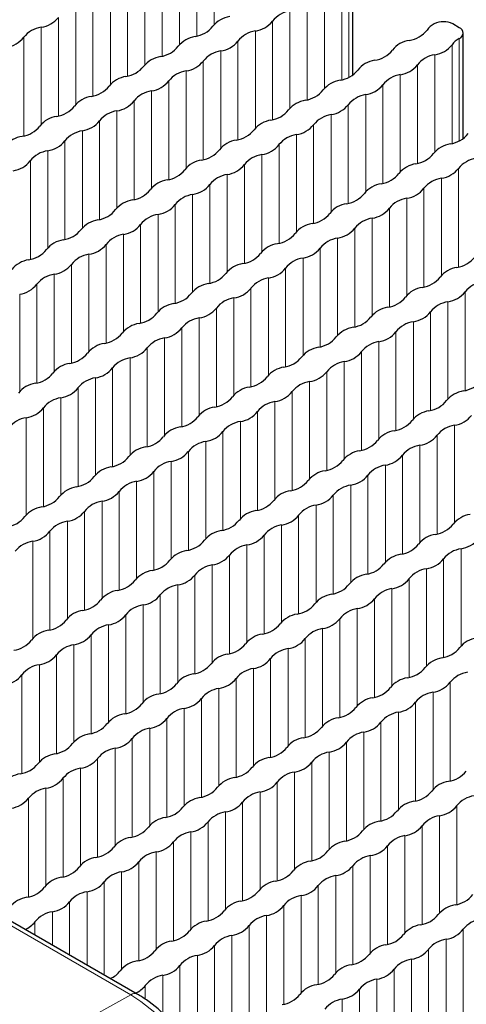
# Paper-space layout 'Blatt4' of a CAD drawing. Header units: millimetres. Extents: x 5 to 418, y 2 to 292.
# Tile 48 of 72: x 160 to 167, y 236 to 250. Entities that reach past the tile are written whole.
import ezdxf

# ---------------------------------------------------------------- set-up
doc = ezdxf.new("R2010")
doc.units = ezdxf.units.MM

psp = doc.layouts.new('Blatt4')

# ---------------------------------------------------------------- linework, layer by layer
at = {"color": 7, "linetype": 'Continuous', "lineweight": 18}
for p, q in [((161.932, 235.722), (122.334, 258.581)), ((163.193, 250.407), (163.193, 251.877)), ((162.929, 250.232), (162.929, 251.725)), ((162.669, 250.104), (162.669, 251.575)), ((162.406, 249.929), (162.406, 251.423)), ((162.146, 249.802), (162.146, 251.273)), ((165.229, 249.609), (165.229, 251.158)), ((161.882, 249.627), (161.882, 251.121)), ((165.121, 249.57), (165.121, 251.063)), ((161.623, 249.5), (161.623, 250.971)), ((164.862, 249.443), (164.862, 250.914)), ((161.359, 249.325), (161.359, 250.818)), ((164.598, 249.268), (164.598, 250.761)), ((161.1, 249.198), (161.1, 250.669)), ((164.338, 249.141), (164.338, 250.612)), ((160.836, 249.023), (160.836, 250.516)), ((164.074, 248.966), (164.074, 250.459)), ((160.576, 248.896), (160.576, 250.367)), ((163.815, 248.839), (163.815, 250.31)), ((160.313, 248.721), (160.313, 250.214)), ((163.551, 248.664), (163.551, 250.157)), ((166.898, 248.645), (166.898, 250.195)), ((163.292, 248.537), (163.292, 250.007)), ((166.79, 248.607), (166.79, 250.1)), ((163.028, 248.362), (163.028, 249.855)), ((166.53, 248.48), (166.53, 249.95)), ((162.768, 248.235), (162.768, 249.705)), ((166.266, 248.305), (166.266, 249.798)), ((162.505, 248.06), (162.505, 249.553)), ((166.007, 248.178), (166.007, 249.648)), ((162.245, 247.933), (162.245, 249.403)), ((165.743, 248.003), (165.743, 249.496)), ((161.981, 247.758), (161.981, 249.251)), ((165.484, 247.876), (165.484, 249.346)), ((161.722, 247.631), (161.722, 249.101)), ((165.22, 247.701), (165.22, 249.194)), ((161.458, 247.456), (161.458, 248.949)), ((164.961, 247.574), (164.961, 249.044)), ((161.199, 247.329), (161.199, 248.799)), ((164.697, 247.399), (164.697, 248.892)), ((160.935, 247.154), (160.935, 248.647)), ((164.437, 247.272), (164.437, 248.742)), ((160.675, 247.027), (160.675, 248.497)), ((164.173, 247.097), (164.173, 248.59)), ((160.412, 246.852), (160.412, 248.345)), ((163.914, 246.969), (163.914, 248.44)), ((163.65, 246.794), (163.65, 248.288)), ((166.889, 246.737), (166.889, 248.23)), ((163.391, 246.667), (163.391, 248.138)), ((166.629, 246.61), (166.629, 248.081)), ((163.127, 246.492), (163.127, 247.986)), ((166.365, 246.435), (166.365, 247.928)), ((162.867, 246.365), (162.867, 247.836)), ((166.106, 246.308), (166.106, 247.779)), ((162.604, 246.19), (162.604, 247.683)), ((165.842, 246.133), (165.842, 247.626)), ((162.344, 246.063), (162.344, 247.534)), ((165.583, 246.006), (165.583, 247.477)), ((162.08, 245.888), (162.08, 247.381)), ((165.319, 245.831), (165.319, 247.324)), ((161.821, 245.761), (161.821, 247.232)), ((165.06, 245.704), (165.06, 247.174)), ((161.557, 245.586), (161.557, 247.079)), ((164.796, 245.529), (164.796, 247.022)), ((161.298, 245.459), (161.298, 246.93)), ((164.536, 245.402), (164.536, 246.872)), ((161.034, 245.284), (161.034, 246.777)), ((164.272, 245.227), (164.272, 246.72)), ((160.774, 245.157), (160.774, 246.628)), ((164.013, 245.1), (164.013, 246.57)), ((160.511, 244.982), (160.511, 246.475)), ((163.749, 244.925), (163.749, 246.418)), ((160.251, 244.855), (160.251, 246.325)), ((163.49, 244.798), (163.49, 246.268)), ((166.988, 244.868), (166.988, 246.361)), ((163.226, 244.623), (163.226, 246.116)), ((166.728, 244.741), (166.728, 246.211)), ((162.966, 244.496), (162.966, 245.966)), ((166.464, 244.566), (166.464, 246.059)), ((162.703, 244.321), (162.703, 245.814)), ((166.205, 244.439), (166.205, 245.909)), ((162.443, 244.194), (162.443, 245.664)), ((165.941, 244.264), (165.941, 245.757)), ((162.179, 244.019), (162.179, 245.512)), ((165.682, 244.137), (165.682, 245.607)), ((161.92, 243.892), (161.92, 245.362)), ((165.418, 243.962), (165.418, 245.455)), ((161.656, 243.717), (161.656, 245.21)), ((165.159, 243.834), (165.159, 245.305)), ((161.397, 243.59), (161.397, 245.06)), ((164.895, 243.659), (164.895, 245.153)), ((161.133, 243.415), (161.133, 244.908)), ((164.635, 243.532), (164.635, 245.003)), ((160.873, 243.287), (160.873, 244.758)), ((164.371, 243.357), (164.371, 244.851)), ((160.61, 243.112), (160.61, 244.606)), ((164.112, 243.23), (164.112, 244.701)), ((160.35, 242.985), (160.35, 244.456)), ((163.848, 243.055), (163.848, 244.548)), ((163.589, 242.928), (163.589, 244.399)), ((166.827, 242.871), (166.827, 244.342)), ((163.325, 242.753), (163.325, 244.246)), ((166.563, 242.696), (166.563, 244.189)), ((163.065, 242.626), (163.065, 244.097)), ((166.304, 242.569), (166.304, 244.039)), ((162.802, 242.451), (162.802, 243.944)), ((166.04, 242.394), (166.04, 243.887)), ((162.542, 242.324), (162.542, 243.795)), ((165.781, 242.267), (165.781, 243.737)), ((162.278, 242.149), (162.278, 243.642)), ((165.517, 242.092), (165.517, 243.585)), ((162.019, 242.022), (162.019, 243.492)), ((165.257, 241.965), (165.257, 243.435)), ((161.755, 241.847), (161.755, 243.34)), ((164.994, 241.79), (164.994, 243.283)), ((161.496, 241.72), (161.496, 243.19)), ((164.734, 241.663), (164.734, 243.133)), ((161.232, 241.545), (161.232, 243.038)), ((164.47, 241.488), (164.47, 242.981)), ((160.972, 241.418), (160.972, 242.888)), ((164.211, 241.361), (164.211, 242.831)), ((160.709, 241.243), (160.709, 242.736)), ((163.947, 241.186), (163.947, 242.679)), ((160.449, 241.116), (160.449, 242.586)), ((163.688, 241.059), (163.688, 242.529)), ((163.424, 240.884), (163.424, 242.377)), ((166.926, 241.002), (166.926, 242.472)), ((163.164, 240.757), (163.164, 242.227)), ((166.662, 240.826), (166.662, 242.32)), ((162.901, 240.582), (162.901, 242.075)), ((166.403, 240.699), (166.403, 242.17)), ((162.641, 240.455), (162.641, 241.925)), ((166.139, 240.524), (166.139, 242.018)), ((162.377, 240.28), (162.377, 241.773)), ((165.88, 240.397), (165.88, 241.868)), ((162.118, 240.152), (162.118, 241.623)), ((165.616, 240.222), (165.616, 241.716)), ((161.854, 239.977), (161.854, 241.471)), ((165.356, 240.095), (165.356, 241.566)), ((161.595, 239.85), (161.595, 241.321)), ((165.093, 239.92), (165.093, 241.413)), ((161.331, 239.675), (161.331, 241.169)), ((164.833, 239.793), (164.833, 241.264)), ((161.071, 239.548), (161.071, 241.019)), ((164.569, 239.618), (164.569, 241.111)), ((160.808, 239.373), (160.808, 240.866)), ((164.31, 239.491), (164.31, 240.962)), ((160.548, 239.246), (160.548, 240.717)), ((164.046, 239.316), (164.046, 240.809)), ((160.284, 239.071), (160.284, 240.564)), ((163.787, 239.189), (163.787, 240.66)), ((163.523, 239.014), (163.523, 240.507)), ((166.761, 238.957), (166.761, 240.45)), ((163.263, 238.887), (163.263, 240.357)), ((166.502, 238.83), (166.502, 240.3)), ((163, 238.712), (163, 240.205)), ((166.238, 238.655), (166.238, 240.148)), ((162.74, 238.585), (162.74, 240.055)), ((165.979, 238.528), (165.979, 239.998)), ((162.476, 238.41), (162.476, 239.903)), ((165.715, 238.353), (165.715, 239.846)), ((162.217, 238.283), (162.217, 239.753)), ((165.455, 238.226), (165.455, 239.696)), ((161.953, 238.108), (161.953, 239.601)), ((165.192, 238.051), (165.192, 239.544)), ((161.694, 237.981), (161.694, 239.451)), ((164.932, 237.924), (164.932, 239.394)), ((161.43, 237.806), (161.43, 239.299)), ((164.668, 237.749), (164.668, 239.242)), ((161.17, 237.679), (161.17, 239.149)), ((164.409, 237.622), (164.409, 239.092)), ((160.907, 237.504), (160.907, 238.997)), ((164.145, 237.447), (164.145, 238.94)), ((160.647, 237.377), (160.647, 238.847)), ((163.886, 237.32), (163.886, 238.79)), ((160.383, 237.202), (160.383, 238.695)), ((163.622, 237.144), (163.622, 238.638)), ((163.362, 237.017), (163.362, 238.488)), ((166.86, 237.087), (166.86, 238.58)), ((163.099, 236.842), (163.099, 238.336)), ((166.601, 236.96), (166.601, 238.431)), ((162.839, 236.715), (162.839, 238.186)), ((166.337, 236.785), (166.337, 238.278)), ((162.575, 236.54), (162.575, 238.034)), ((166.078, 236.658), (166.078, 238.129)), ((162.316, 236.413), (162.316, 237.884)), ((165.814, 236.483), (165.814, 237.976)), ((165.554, 236.356), (165.554, 237.827)), ((162.052, 236.238), (162.052, 237.731)), ((165.291, 236.181), (165.291, 237.674)), ((161.793, 236.111), (161.793, 237.582)), ((165.031, 236.054), (165.031, 237.525)), ((161.529, 236.019), (161.529, 237.429)), ((164.767, 235.879), (164.767, 237.372)), ((161.269, 236.169), (161.269, 237.28)), ((164.508, 235.752), (164.508, 237.222)), ((161.006, 236.321), (161.006, 237.127)), ((164.244, 235.577), (164.244, 237.07)), ((160.746, 236.471), (160.746, 236.978)), ((163.985, 235.45), (163.985, 236.92)), ((160.482, 236.623), (160.482, 236.825)), ((163.721, 235.275), (163.721, 236.768)), ((166.959, 235.218), (166.959, 236.711)), ((163.461, 235.148), (163.461, 236.618)), ((166.7, 235.091), (166.7, 236.561)), ((163.198, 234.973), (163.198, 236.466)), ((166.436, 234.916), (166.436, 236.409)), ((162.938, 234.846), (162.938, 236.316)), ((166.177, 234.789), (166.177, 236.259)), ((162.674, 235.155), (162.674, 236.164)), ((165.913, 234.614), (165.913, 236.107)), ((162.415, 235.432), (162.415, 236.014)), ((165.653, 234.487), (165.653, 235.957)), ((162.151, 235.653), (162.151, 235.862)), ((165.39, 234.312), (165.39, 235.805)), ((159.952, 234.619), (161.932, 235.722)), ((165.13, 234.185), (165.13, 235.655))]:
    psp.add_line(p, q, dxfattribs=at)
at = {"color": 7, "linetype": 'Continuous', "lineweight": 25}
for p, q in [((162.029, 235.73), (122.431, 258.59)), ((165.29, 249.644), (165.29, 251.242)), ((166.9, 250.36), (166.801, 250.417)), ((166.959, 248.681), (166.959, 250.278))]:
    psp.add_line(p, q, dxfattribs=at)
for centre, radius, start, end in [((164.402, 250.196), 0.421, 98.7581, 141.2365), ((160.518, 250.768), 0.406, 278.3389, 321.6557), ((163.489, 250.127), 0.406, 98.7655, 141.2291), ((163.756, 250.711), 0.406, 278.3389, 321.6557), ((166.678, 250.126), 0.332, 118.7027, 143.4072), ((166.66, 250.144), 0.307, 62.6097, 117.3903), ((160.64, 249.951), 0.421, 98.7581, 141.2365), ((162.843, 250.642), 0.42, 278.3462, 321.6484), ((163.879, 249.894), 0.421, 98.7581, 141.2365), ((166.082, 250.584), 0.42, 278.3462, 321.6484), ((166.869, 250.278), 0.0878, 289.0331, 68.9214), ((159.994, 250.466), 0.406, 278.3389, 321.6557), ((162.966, 249.824), 0.406, 98.7655, 141.2291), ((163.233, 250.409), 0.406, 278.3389, 321.6557), ((166.205, 249.767), 0.406, 98.7655, 141.2291), ((167.034, 249.931), 0.297, 117.3509, 145.3275), ((162.32, 250.339), 0.42, 278.3462, 321.6484), ((163.356, 249.592), 0.421, 98.7581, 141.2365), ((165.559, 250.282), 0.42, 278.3462, 321.6484), ((166.471, 250.352), 0.406, 278.3389, 321.6557), ((162.443, 249.522), 0.406, 98.7655, 141.2291), ((162.71, 250.107), 0.406, 278.3389, 321.6557), ((165.681, 249.465), 0.406, 98.7655, 141.2291), ((166.594, 249.535), 0.421, 98.7581, 141.2365), ((161.797, 250.037), 0.42, 278.3462, 321.6484), ((162.833, 249.29), 0.421, 98.7581, 141.2365), ((165.035, 249.98), 0.42, 278.3462, 321.6484), ((165.948, 250.05), 0.406, 278.3389, 321.6557), ((161.92, 249.22), 0.406, 98.7655, 141.2291), ((162.186, 249.805), 0.406, 278.3389, 321.6557), ((165.158, 249.163), 0.406, 98.7655, 141.2291), ((166.071, 249.233), 0.421, 98.7581, 141.2365), ((161.274, 249.735), 0.42, 278.3462, 321.6484), ((162.309, 248.988), 0.421, 98.7581, 141.2365), ((164.512, 249.678), 0.42, 278.3462, 321.6484), ((165.425, 249.748), 0.406, 278.3389, 321.6557), ((161.396, 248.918), 0.406, 98.7655, 141.2291), ((161.663, 249.503), 0.406, 278.3389, 321.6557), ((164.635, 248.861), 0.406, 98.7655, 141.2291), ((165.548, 248.93), 0.421, 98.7581, 141.2365), ((160.75, 249.433), 0.42, 278.3462, 321.6484), ((161.786, 248.686), 0.421, 98.7581, 141.2365), ((163.989, 249.376), 0.42, 278.3462, 321.6484), ((164.902, 249.446), 0.406, 278.3389, 321.6557), ((160.873, 248.616), 0.406, 98.7655, 141.2291), ((161.14, 249.201), 0.406, 278.3389, 321.6557), ((164.112, 248.559), 0.406, 98.7655, 141.2291), ((165.025, 248.628), 0.421, 98.7581, 141.2365), ((160.227, 249.131), 0.42, 278.3462, 321.6484), ((161.263, 248.383), 0.421, 98.7581, 141.2365), ((163.466, 249.074), 0.42, 278.3462, 321.6484), ((164.378, 249.143), 0.406, 278.3389, 321.6557), ((160.35, 248.314), 0.406, 98.7655, 141.2291), ((160.617, 248.899), 0.406, 278.3389, 321.6557), ((163.588, 248.257), 0.406, 98.7655, 141.2291), ((164.501, 248.326), 0.421, 98.7581, 141.2365), ((166.704, 249.017), 0.42, 278.3462, 321.6484), ((160.739, 248.081), 0.421, 98.7581, 141.2365), ((162.942, 248.772), 0.42, 278.3462, 321.6484), ((163.855, 248.841), 0.406, 278.3389, 321.6557), ((166.827, 248.2), 0.406, 98.7655, 141.2291), ((160.093, 248.596), 0.406, 278.3389, 321.6557), ((163.065, 247.955), 0.406, 98.7655, 141.2291), ((163.978, 248.024), 0.421, 98.7581, 141.2365), ((166.181, 248.715), 0.42, 278.3462, 321.6484), ((167.217, 247.967), 0.421, 98.7581, 141.2365), ((162.419, 248.47), 0.42, 278.3462, 321.6484), ((163.332, 248.539), 0.406, 278.3389, 321.6557), ((166.304, 247.898), 0.406, 98.7655, 141.2291), ((166.57, 248.482), 0.406, 278.3389, 321.6557), ((162.542, 247.653), 0.406, 98.7655, 141.2291), ((163.455, 247.722), 0.421, 98.7581, 141.2365), ((165.658, 248.413), 0.42, 278.3462, 321.6484), ((166.693, 247.665), 0.421, 98.7581, 141.2365), ((161.896, 248.168), 0.42, 278.3462, 321.6484), ((162.809, 248.237), 0.406, 278.3389, 321.6557), ((165.78, 247.596), 0.406, 98.7655, 141.2291), ((166.047, 248.18), 0.406, 278.3389, 321.6557), ((162.019, 247.351), 0.406, 98.7655, 141.2291), ((162.932, 247.42), 0.421, 98.7581, 141.2365), ((165.134, 248.111), 0.42, 278.3462, 321.6484), ((166.17, 247.363), 0.421, 98.7581, 141.2365), ((161.373, 247.866), 0.42, 278.3462, 321.6484), ((162.285, 247.935), 0.406, 278.3389, 321.6557), ((165.257, 247.294), 0.406, 98.7655, 141.2291), ((165.524, 247.878), 0.406, 278.3389, 321.6557), ((161.495, 247.049), 0.406, 98.7655, 141.2291), ((162.408, 247.118), 0.421, 98.7581, 141.2365), ((164.611, 247.809), 0.42, 278.3462, 321.6484), ((165.647, 247.061), 0.421, 98.7581, 141.2365), ((160.849, 247.564), 0.42, 278.3462, 321.6484), ((161.762, 247.633), 0.406, 278.3389, 321.6557), ((164.734, 246.992), 0.406, 98.7655, 141.2291), ((165.001, 247.576), 0.406, 278.3389, 321.6557), ((160.972, 246.747), 0.406, 98.7655, 141.2291), ((161.885, 246.816), 0.421, 98.7581, 141.2365), ((164.088, 247.507), 0.42, 278.3462, 321.6484), ((165.124, 246.759), 0.421, 98.7581, 141.2365), ((160.326, 247.262), 0.42, 278.3462, 321.6484), ((161.239, 247.331), 0.406, 278.3389, 321.6557), ((164.211, 246.689), 0.406, 98.7655, 141.2291), ((164.477, 247.274), 0.406, 278.3389, 321.6557), ((160.449, 246.445), 0.406, 98.7655, 141.2291), ((161.362, 246.514), 0.421, 98.7581, 141.2365), ((163.565, 247.204), 0.42, 278.3462, 321.6484), ((164.6, 246.457), 0.421, 98.7581, 141.2365), ((166.803, 247.147), 0.42, 278.3462, 321.6484), ((160.716, 247.029), 0.406, 278.3389, 321.6557), ((163.687, 246.387), 0.406, 98.7655, 141.2291), ((163.954, 246.972), 0.406, 278.3389, 321.6557), ((166.926, 246.33), 0.406, 98.7655, 141.2291), ((160.838, 246.212), 0.421, 98.7581, 141.2365), ((163.041, 246.902), 0.42, 278.3462, 321.6484), ((164.077, 246.155), 0.421, 98.7581, 141.2365), ((166.28, 246.845), 0.42, 278.3462, 321.6484), ((160.192, 246.727), 0.406, 278.3389, 321.6557), ((163.164, 246.085), 0.406, 98.7655, 141.2291), ((163.431, 246.67), 0.406, 278.3389, 321.6557), ((166.403, 246.028), 0.406, 98.7655, 141.2291), ((167.316, 246.098), 0.421, 98.7581, 141.2365), ((162.518, 246.6), 0.42, 278.3462, 321.6484), ((163.554, 245.853), 0.421, 98.7581, 141.2365), ((165.757, 246.543), 0.42, 278.3462, 321.6484), ((166.669, 246.613), 0.406, 278.3389, 321.6557), ((162.641, 245.783), 0.406, 98.7655, 141.2291), ((162.908, 246.368), 0.406, 278.3389, 321.6557), ((165.879, 245.726), 0.406, 98.7655, 141.2291), ((166.792, 245.795), 0.421, 98.7581, 141.2365), ((161.995, 246.298), 0.42, 278.3462, 321.6484), ((163.031, 245.551), 0.421, 98.7581, 141.2365), ((165.233, 246.241), 0.42, 278.3462, 321.6484), ((166.146, 246.311), 0.406, 278.3389, 321.6557), ((162.118, 245.481), 0.406, 98.7655, 141.2291), ((162.384, 246.066), 0.406, 278.3389, 321.6557), ((165.356, 245.424), 0.406, 98.7655, 141.2291), ((166.269, 245.493), 0.421, 98.7581, 141.2365), ((161.472, 245.996), 0.42, 278.3462, 321.6484), ((162.507, 245.248), 0.421, 98.7581, 141.2365), ((164.71, 245.939), 0.42, 278.3462, 321.6484), ((165.623, 246.008), 0.406, 278.3389, 321.6557), ((161.594, 245.179), 0.406, 98.7655, 141.2291), ((161.861, 245.764), 0.406, 278.3389, 321.6557), ((164.833, 245.122), 0.406, 98.7655, 141.2291), ((165.746, 245.191), 0.421, 98.7581, 141.2365), ((160.948, 245.694), 0.42, 278.3462, 321.6484), ((161.984, 244.946), 0.421, 98.7581, 141.2365), ((164.187, 245.637), 0.42, 278.3462, 321.6484), ((165.1, 245.706), 0.406, 278.3389, 321.6557), ((161.071, 244.877), 0.406, 98.7655, 141.2291), ((161.338, 245.461), 0.406, 278.3389, 321.6557), ((164.31, 244.82), 0.406, 98.7655, 141.2291), ((165.223, 244.889), 0.421, 98.7581, 141.2365), ((160.425, 245.392), 0.42, 278.3462, 321.6484), ((161.461, 244.644), 0.421, 98.7581, 141.2365), ((163.664, 245.335), 0.42, 278.3462, 321.6484), ((164.576, 245.404), 0.406, 278.3389, 321.6557), ((160.548, 244.575), 0.406, 98.7655, 141.2291), ((160.815, 245.159), 0.406, 278.3389, 321.6557), ((163.786, 244.518), 0.406, 98.7655, 141.2291), ((164.699, 244.587), 0.421, 98.7581, 141.2365), ((166.902, 245.278), 0.42, 278.3462, 321.6484), ((160.937, 244.342), 0.421, 98.7581, 141.2365), ((163.14, 245.033), 0.42, 278.3462, 321.6484), ((164.053, 245.102), 0.406, 278.3389, 321.6557), ((167.025, 244.461), 0.406, 98.7655, 141.2291), ((160.291, 244.857), 0.406, 278.3389, 321.6557), ((163.263, 244.216), 0.406, 98.7655, 141.2291), ((164.176, 244.285), 0.421, 98.7581, 141.2365), ((166.379, 244.976), 0.42, 278.3462, 321.6484), ((160.414, 244.04), 0.421, 98.7581, 141.2365), ((162.617, 244.731), 0.42, 278.3462, 321.6484), ((163.53, 244.8), 0.406, 278.3389, 321.6557), ((166.502, 244.159), 0.406, 98.7655, 141.2291), ((166.768, 244.743), 0.406, 278.3389, 321.6557), ((162.74, 243.914), 0.406, 98.7655, 141.2291), ((163.653, 243.983), 0.421, 98.7581, 141.2365), ((165.856, 244.674), 0.42, 278.3462, 321.6484), ((166.891, 243.926), 0.421, 98.7581, 141.2365), ((162.094, 244.429), 0.42, 278.3462, 321.6484), ((163.007, 244.498), 0.406, 278.3389, 321.6557), ((165.978, 243.857), 0.406, 98.7655, 141.2291), ((166.245, 244.441), 0.406, 278.3389, 321.6557), ((162.217, 243.612), 0.406, 98.7655, 141.2291), ((163.13, 243.681), 0.421, 98.7581, 141.2365), ((165.332, 244.372), 0.42, 278.3462, 321.6484), ((166.368, 243.624), 0.421, 98.7581, 141.2365), ((161.571, 244.127), 0.42, 278.3462, 321.6484), ((162.483, 244.196), 0.406, 278.3389, 321.6557), ((165.455, 243.554), 0.406, 98.7655, 141.2291), ((165.722, 244.139), 0.406, 278.3389, 321.6557), ((161.693, 243.31), 0.406, 98.7655, 141.2291), ((162.606, 243.379), 0.421, 98.7581, 141.2365), ((164.809, 244.069), 0.42, 278.3462, 321.6484), ((165.845, 243.322), 0.421, 98.7581, 141.2365), ((161.047, 243.825), 0.42, 278.3462, 321.6484), ((161.96, 243.894), 0.406, 278.3389, 321.6557), ((164.932, 243.252), 0.406, 98.7655, 141.2291), ((165.199, 243.837), 0.406, 278.3389, 321.6557), ((161.17, 243.007), 0.406, 98.7655, 141.2291), ((162.083, 243.077), 0.421, 98.7581, 141.2365), ((164.286, 243.767), 0.42, 278.3462, 321.6484), ((165.322, 243.02), 0.421, 98.7581, 141.2365), ((160.524, 243.522), 0.42, 278.3462, 321.6484), ((161.437, 243.592), 0.406, 278.3389, 321.6557), ((164.409, 242.95), 0.406, 98.7655, 141.2291), ((164.675, 243.535), 0.406, 278.3389, 321.6557), ((160.647, 242.705), 0.406, 98.7655, 141.2291), ((161.56, 242.775), 0.421, 98.7581, 141.2365), ((163.763, 243.465), 0.42, 278.3462, 321.6484), ((164.798, 242.718), 0.421, 98.7581, 141.2365), ((160.001, 243.22), 0.42, 278.3462, 321.6484), ((160.914, 243.29), 0.406, 278.3389, 321.6557), ((163.885, 242.648), 0.406, 98.7655, 141.2291), ((164.152, 243.233), 0.406, 278.3389, 321.6557), ((167.124, 242.591), 0.406, 98.7655, 141.2291), ((161.036, 242.473), 0.421, 98.7581, 141.2365), ((163.239, 243.163), 0.42, 278.3462, 321.6484), ((164.275, 242.416), 0.421, 98.7581, 141.2365), ((166.478, 243.106), 0.42, 278.3462, 321.6484), ((160.39, 242.988), 0.406, 278.3389, 321.6557), ((163.362, 242.346), 0.406, 98.7655, 141.2291), ((163.629, 242.931), 0.406, 278.3389, 321.6557), ((166.601, 242.289), 0.406, 98.7655, 141.2291), ((160.513, 242.171), 0.421, 98.7581, 141.2365), ((162.716, 242.861), 0.42, 278.3462, 321.6484), ((163.752, 242.113), 0.421, 98.7581, 141.2365), ((165.955, 242.804), 0.42, 278.3462, 321.6484), ((166.867, 242.873), 0.406, 278.3389, 321.6557), ((162.839, 242.044), 0.406, 98.7655, 141.2291), ((163.106, 242.629), 0.406, 278.3389, 321.6557), ((166.077, 241.987), 0.406, 98.7655, 141.2291), ((166.99, 242.056), 0.421, 98.7581, 141.2365), ((162.193, 242.559), 0.42, 278.3462, 321.6484), ((163.228, 241.811), 0.421, 98.7581, 141.2365), ((165.431, 242.502), 0.42, 278.3462, 321.6484), ((166.344, 242.571), 0.406, 278.3389, 321.6557), ((162.316, 241.742), 0.406, 98.7655, 141.2291), ((162.582, 242.326), 0.406, 278.3389, 321.6557), ((165.554, 241.685), 0.406, 98.7655, 141.2291), ((166.467, 241.754), 0.421, 98.7581, 141.2365), ((161.67, 242.257), 0.42, 278.3462, 321.6484), ((162.705, 241.509), 0.421, 98.7581, 141.2365), ((164.908, 242.2), 0.42, 278.3462, 321.6484), ((165.821, 242.269), 0.406, 278.3389, 321.6557), ((161.792, 241.44), 0.406, 98.7655, 141.2291), ((162.059, 242.024), 0.406, 278.3389, 321.6557), ((165.031, 241.383), 0.406, 98.7655, 141.2291), ((165.944, 241.452), 0.421, 98.7581, 141.2365), ((161.146, 241.955), 0.42, 278.3462, 321.6484), ((162.182, 241.207), 0.421, 98.7581, 141.2365), ((164.385, 241.898), 0.42, 278.3462, 321.6484), ((165.298, 241.967), 0.406, 278.3389, 321.6557), ((161.269, 241.138), 0.406, 98.7655, 141.2291), ((161.536, 241.722), 0.406, 278.3389, 321.6557), ((164.508, 241.081), 0.406, 98.7655, 141.2291), ((165.421, 241.15), 0.421, 98.7581, 141.2365), ((160.623, 241.653), 0.42, 278.3462, 321.6484), ((161.659, 240.905), 0.421, 98.7581, 141.2365), ((163.862, 241.596), 0.42, 278.3462, 321.6484), ((164.774, 241.665), 0.406, 278.3389, 321.6557), ((160.746, 240.836), 0.406, 98.7655, 141.2291), ((161.013, 241.42), 0.406, 278.3389, 321.6557), ((163.984, 240.779), 0.406, 98.7655, 141.2291), ((164.897, 240.848), 0.421, 98.7581, 141.2365), ((160.1, 241.351), 0.42, 278.3462, 321.6484), ((161.135, 240.603), 0.421, 98.7581, 141.2365), ((163.338, 241.294), 0.42, 278.3462, 321.6484), ((164.251, 241.363), 0.406, 278.3389, 321.6557), ((167.223, 240.722), 0.406, 98.7655, 141.2291), ((160.489, 241.118), 0.406, 278.3389, 321.6557), ((163.461, 240.477), 0.406, 98.7655, 141.2291), ((164.374, 240.546), 0.421, 98.7581, 141.2365), ((166.577, 241.237), 0.42, 278.3462, 321.6484), ((160.612, 240.301), 0.421, 98.7581, 141.2365), ((162.815, 240.992), 0.42, 278.3462, 321.6484), ((163.728, 241.061), 0.406, 278.3389, 321.6557), ((166.7, 240.419), 0.406, 98.7655, 141.2291), ((159.966, 240.816), 0.406, 278.3389, 321.6557), ((162.938, 240.175), 0.406, 98.7655, 141.2291), ((163.851, 240.244), 0.421, 98.7581, 141.2365), ((166.054, 240.934), 0.42, 278.3462, 321.6484), ((167.089, 240.187), 0.421, 98.7581, 141.2365), ((162.292, 240.69), 0.42, 278.3462, 321.6484), ((163.205, 240.759), 0.406, 278.3389, 321.6557), ((166.176, 240.117), 0.406, 98.7655, 141.2291), ((166.443, 240.702), 0.406, 278.3389, 321.6557), ((162.415, 239.872), 0.406, 98.7655, 141.2291), ((163.327, 239.942), 0.421, 98.7581, 141.2365), ((165.53, 240.632), 0.42, 278.3462, 321.6484), ((166.566, 239.885), 0.421, 98.7581, 141.2365), ((161.769, 240.387), 0.42, 278.3462, 321.6484), ((162.681, 240.457), 0.406, 278.3389, 321.6557), ((165.653, 239.815), 0.406, 98.7655, 141.2291), ((165.92, 240.4), 0.406, 278.3389, 321.6557), ((161.891, 239.57), 0.406, 98.7655, 141.2291), ((162.804, 239.64), 0.421, 98.7581, 141.2365), ((165.007, 240.33), 0.42, 278.3462, 321.6484), ((166.043, 239.583), 0.421, 98.7581, 141.2365), ((161.245, 240.085), 0.42, 278.3462, 321.6484), ((162.158, 240.155), 0.406, 278.3389, 321.6557), ((165.13, 239.513), 0.406, 98.7655, 141.2291), ((165.397, 240.098), 0.406, 278.3389, 321.6557), ((162.281, 239.338), 0.421, 98.7581, 141.2365), ((164.484, 240.028), 0.42, 278.3462, 321.6484), ((165.52, 239.281), 0.421, 98.7581, 141.2365), ((160.722, 239.783), 0.42, 278.3462, 321.6484), ((161.368, 239.268), 0.406, 98.7655, 141.2291), ((161.635, 239.853), 0.406, 278.3389, 321.6557), ((164.607, 239.211), 0.406, 98.7655, 141.2291), ((164.873, 239.796), 0.406, 278.3389, 321.6557), ((161.758, 239.036), 0.421, 98.7581, 141.2365), ((163.961, 239.726), 0.42, 278.3462, 321.6484), ((164.996, 238.978), 0.421, 98.7581, 141.2365), ((160.845, 238.966), 0.406, 98.7655, 141.2291), ((161.112, 239.551), 0.406, 278.3389, 321.6557), ((164.083, 238.909), 0.406, 98.7655, 141.2291), ((164.35, 239.494), 0.406, 278.3389, 321.6557), ((160.199, 239.481), 0.42, 278.3462, 321.6484), ((161.234, 238.734), 0.421, 98.7581, 141.2365), ((163.437, 239.424), 0.42, 278.3462, 321.6484), ((164.473, 238.676), 0.421, 98.7581, 141.2365), ((166.676, 239.367), 0.42, 278.3462, 321.6484), ((160.322, 238.664), 0.406, 98.7655, 141.2291), ((160.588, 239.249), 0.406, 278.3389, 321.6557), ((163.56, 238.607), 0.406, 98.7655, 141.2291), ((163.827, 239.191), 0.406, 278.3389, 321.6557), ((166.799, 238.55), 0.406, 98.7655, 141.2291), ((160.711, 238.431), 0.421, 98.7581, 141.2365), ((162.914, 239.122), 0.42, 278.3462, 321.6484), ((163.95, 238.374), 0.421, 98.7581, 141.2365), ((166.153, 239.065), 0.42, 278.3462, 321.6484), ((160.065, 238.947), 0.406, 278.3389, 321.6557), ((163.037, 238.305), 0.406, 98.7655, 141.2291), ((163.304, 238.889), 0.406, 278.3389, 321.6557), ((166.275, 238.248), 0.406, 98.7655, 141.2291), ((167.188, 238.317), 0.421, 98.7581, 141.2365), ((162.391, 238.82), 0.42, 278.3462, 321.6484), ((163.426, 238.072), 0.421, 98.7581, 141.2365), ((165.629, 238.763), 0.42, 278.3462, 321.6484), ((166.542, 238.832), 0.406, 278.3389, 321.6557), ((162.514, 238.003), 0.406, 98.7655, 141.2291), ((162.78, 238.587), 0.406, 278.3389, 321.6557), ((165.752, 237.946), 0.406, 98.7655, 141.2291), ((166.665, 238.015), 0.421, 98.7581, 141.2365), ((161.868, 238.518), 0.42, 278.3462, 321.6484), ((162.903, 237.77), 0.421, 98.7581, 141.2365), ((165.106, 238.461), 0.42, 278.3462, 321.6484), ((166.019, 238.53), 0.406, 278.3389, 321.6557), ((161.99, 237.701), 0.406, 98.7655, 141.2291), ((162.257, 238.285), 0.406, 278.3389, 321.6557), ((165.229, 237.644), 0.406, 98.7655, 141.2291), ((166.142, 237.713), 0.421, 98.7581, 141.2365), ((161.344, 238.216), 0.42, 278.3462, 321.6484), ((162.38, 237.468), 0.421, 98.7581, 141.2365), ((164.583, 238.159), 0.42, 278.3462, 321.6484), ((165.496, 238.228), 0.406, 278.3389, 321.6557), ((161.467, 237.399), 0.406, 98.7655, 141.2291), ((164.706, 237.342), 0.406, 98.7655, 141.2291), ((165.619, 237.411), 0.421, 98.7581, 141.2365), ((160.821, 237.914), 0.42, 278.3462, 321.6484), ((161.734, 237.983), 0.406, 278.3389, 321.6557), ((164.06, 237.857), 0.42, 278.3462, 321.6484), ((164.972, 237.926), 0.406, 278.3389, 321.6557), ((160.944, 237.097), 0.406, 98.7655, 141.2291), ((161.857, 237.166), 0.421, 98.7581, 141.2365), ((164.182, 237.04), 0.406, 98.7655, 141.2291), ((165.095, 237.109), 0.421, 98.7581, 141.2365), ((160.298, 237.612), 0.42, 278.3462, 321.6484), ((161.211, 237.681), 0.406, 278.3389, 321.6557), ((163.536, 237.555), 0.42, 278.3462, 321.6484), ((164.449, 237.624), 0.406, 278.3389, 321.6557), ((160.421, 236.795), 0.406, 98.7655, 141.2291), ((161.333, 236.864), 0.421, 98.7581, 141.2365), ((163.659, 236.737), 0.406, 98.7655, 141.2291), ((164.572, 236.807), 0.421, 98.7581, 141.2365), ((166.775, 237.497), 0.42, 278.3462, 321.6484), ((160.687, 237.379), 0.406, 278.3389, 321.6557), ((163.013, 237.252), 0.42, 278.3462, 321.6484), ((163.926, 237.322), 0.406, 278.3389, 321.6557), ((166.898, 236.68), 0.406, 98.7655, 141.2291), ((160.81, 236.562), 0.421, 98.7581, 141.2365), ((164.049, 236.505), 0.421, 98.7581, 141.2365), ((166.252, 237.195), 0.42, 278.3462, 321.6484), ((167.287, 236.448), 0.421, 98.7581, 141.2365), ((160.211, 237.023), 0.336, 291.2376, 323.9628), ((162.49, 236.95), 0.42, 278.3462, 321.6484), ((163.136, 236.435), 0.406, 98.7655, 141.2291), ((163.403, 237.02), 0.406, 278.3389, 321.6557), ((166.374, 236.378), 0.406, 98.7655, 141.2291), ((166.641, 236.963), 0.406, 278.3389, 321.6557), ((163.525, 236.203), 0.421, 98.7581, 141.2365), ((165.728, 236.893), 0.42, 278.3462, 321.6484), ((166.764, 236.146), 0.421, 98.7581, 141.2365), ((162.613, 236.133), 0.406, 98.7655, 141.2291), ((162.879, 236.718), 0.406, 278.3389, 321.6557), ((165.851, 236.076), 0.406, 98.7655, 141.2291), ((166.118, 236.661), 0.406, 278.3389, 321.6557), ((161.967, 236.648), 0.42, 278.3462, 321.6484), ((163.002, 235.901), 0.421, 98.7581, 141.2365), ((165.205, 236.591), 0.42, 278.3462, 321.6484), ((166.241, 235.843), 0.421, 98.7581, 141.2365), ((162.089, 235.831), 0.406, 98.7655, 141.2291), ((162.356, 236.416), 0.406, 278.3389, 321.6557), ((165.328, 235.774), 0.406, 98.7655, 141.2291), ((165.595, 236.358), 0.406, 278.3389, 321.6557), ((161.492, 236.289), 0.347, 291.5079, 323.9764), ((162.479, 235.599), 0.421, 98.7581, 141.2365), ((164.682, 236.289), 0.42, 278.3462, 321.6484), ((165.718, 235.541), 0.421, 98.7581, 141.2365), ((161.88, 236.059), 0.336, 291.2376, 323.9628), ((164.805, 235.472), 0.406, 98.7655, 141.2291), ((165.071, 236.056), 0.406, 278.3389, 321.6557), ((164.159, 235.987), 0.42, 278.3462, 321.6484), ((165.194, 235.239), 0.421, 98.7581, 141.2365)]:
    psp.add_arc(centre, radius, start, end, dxfattribs=at)
at = {"color": 7, "linetype": 'Continuous', "lineweight": 18}
for centre, radius, start, end in [((161.988, 235.64), 0.099, 65.3292, 124.6068), ((160.316, 233.196), 2.998, 2.6055, 57.3945)]:
    psp.add_arc(centre, radius, start, end, dxfattribs=at)
at = {"color": 7, "linetype": 'Continuous', "lineweight": 25}
psp.add_open_spline([(163.02, 234.644), (162.958, 234.756), (162.815, 235.013), (162.52, 235.359), (162.243, 235.6), (162.075, 235.702), (162.029, 235.73)], degree=3, knots=[0, 0, 0, 0, 0.243759, 0.560846, 0.879597, 1, 1, 1, 1], dxfattribs=at)

doc.saveas('drawing.dxf')
